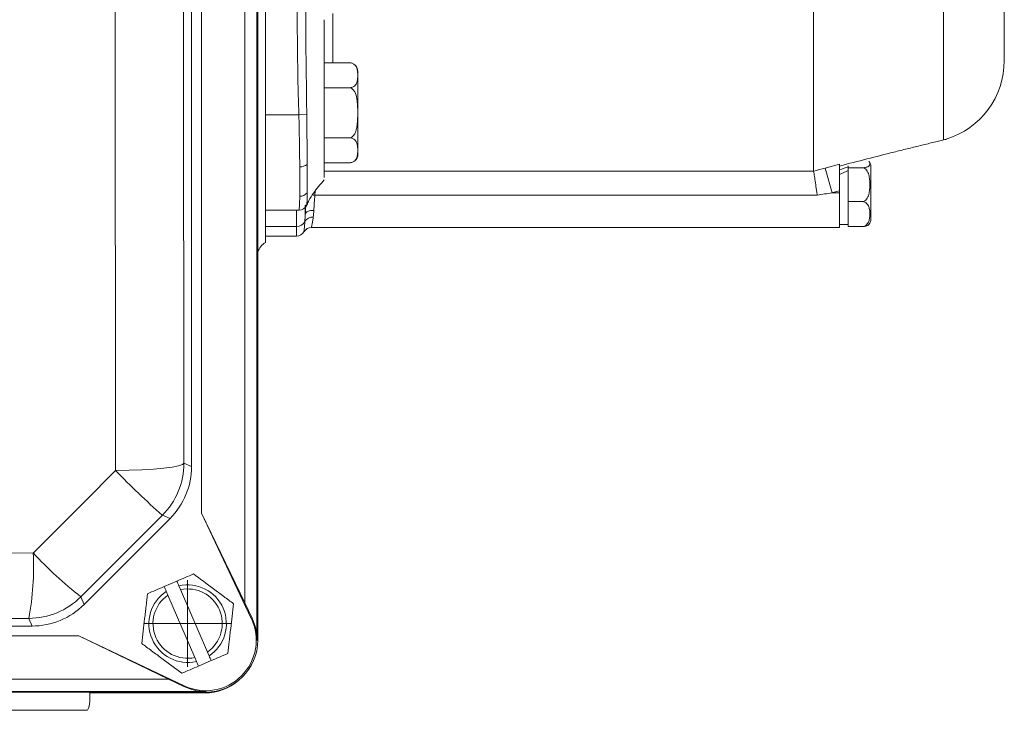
# Model space of a CAD drawing. Header units: millimetres. Extents: x 143 to 824, y 74 to 819.
# Tile 8 of 26: x 302 to 416, y 74 to 154. Entities that reach past the tile are written whole.
import ezdxf

# ---------------------------------------------------------------- set-up
doc = ezdxf.new("R2010")
doc.units = ezdxf.units.MM

# ---------------------------------------------------------------- blocks, each defined once
blk = doc.blocks.new('SW_CENTERMARKSYMBOL_30')
at = {"color": 0, "linetype": 'Continuous', "lineweight": 0}
for p, q in [((0, 2.5), (0, 5)), ((0, 0), (0, 2.5)), ((-2.5, 0), (-5, 0)), ((0, 0), (-2.5, 0)), ((0, 0), (0, -2.5)), ((0, 0), (2.5, 0)), ((2.5, 0), (5, 0)), ((0, -2.5), (0, -5))]:
    blk.add_line(p, q, dxfattribs=at)

msp = doc.modelspace()

# ---------------------------------------------------------------- linework, layer by layer
at = {"color": 7, "linetype": 'Continuous', "lineweight": 15}
for p, q in [((329.36, 260.58), (329.36, 82.58)), ((329.45, 82.58), (329.45, 260.58)), ((329.45, 260.58), (329.45, 82.58)), ((327.95, 256.27), (327.95, 86.89)), ((322.95, 245.94), (322.95, 97.22)), ((321.82, 102.63), (321.82, 240.52)), ((330.36, 128.48), (330.36, 231.93)), ((415.61, 149.46), (415.61, 210.95)), ((408.61, 140.3), (408.61, 179.29)), ((393.61, 136.7), (393.61, 173.64)), ((337.11, 154.17), (337.11, 148.51)), ((337.11, 149.21), (340.01, 149.21)), ((341.01, 143.43), (341.01, 148.21)), ((337.11, 146.32), (340.01, 146.32)), ((337.11, 146.15), (337.11, 145.54)), ((334.2, 143.2), (330.36, 143.2)), ((335.11, 143.22), (334.2, 143.2)), ((341.01, 138.66), (341.01, 143.43)), ((337.11, 140.55), (340.01, 140.55)), ((337.11, 137.66), (340.01, 137.66)), ((394.95, 137.06), (396.61, 137.52)), ((394.95, 137.06), (395.74, 134.2)), ((397.61, 137.09), (397.61, 137.33)), ((397.61, 136.14), (397.61, 137.09)), ((397.61, 137.09), (399.21, 137.09)), ((400.21, 131.16), (400.21, 137.25)), ((397.61, 134.14), (397.61, 136.14)), ((396.61, 134.2), (395.74, 134.2)), ((396.61, 134.2), (396.61, 134.44)), ((396.61, 130.2), (396.61, 134.2)), ((397.61, 133.19), (397.61, 134.14)), ((394.02, 133.93), (336.05, 133.93)), ((397.61, 133.19), (399.21, 133.19)), ((397.61, 132.49), (397.61, 133.19)), ((334.2, 132.2), (330.36, 132.2)), ((334.19, 132.2), (334.2, 132.2)), ((397.61, 131.01), (397.61, 132.49)), ((397.61, 130.31), (397.61, 131.01)), ((333.93, 130.32), (330.36, 130.32)), ((335.65, 130.2), (396.61, 130.2)), ((396.61, 130.55), (397.61, 130.55)), ((397.61, 130.31), (399.21, 130.31)), ((330.36, 129.2), (333.92, 129.2)), ((320.93, 103), (321.82, 102.63)), ((309.41, 86.7), (319.33, 96.62)), ((319.33, 96.62), (318.44, 96.99)), ((322.95, 97.22), (328.71, 85.08)), ((327.95, 86.89), (322.95, 97.22)), ((318.65, 88.77), (320.12, 89.4)), ((320.55, 88.41), (320.36, 88.85)), ((309.04, 87.59), (309.41, 86.7)), ((318.89, 88.22), (319.08, 87.77)), ((319.08, 87.77), (322.18, 80.58)), ((323.65, 81.21), (320.55, 88.41)), ((328.79, 85.11), (327.95, 86.89)), ((220.51, 84.21), (303.4, 84.21)), ((303.4, 84.21), (303.03, 85.1)), ((328.71, 85.08), (328.79, 85.11)), ((308.81, 83.08), (215.09, 83.08)), ((320.95, 77.32), (308.81, 83.08)), ((308.81, 83.08), (319.14, 78.08)), ((329.36, 82.58), (329.45, 82.58)), ((323.84, 80.76), (323.65, 81.21)), ((322.18, 80.58), (322.37, 80.13)), ((324.08, 80.22), (322.61, 79.58)), ((319.14, 78.08), (204.76, 78.08)), ((319.14, 78.08), (320.92, 77.24)), ((320.95, 77.32), (320.92, 77.24)), ((323.45, 76.67), (200.45, 76.67)), ((200.45, 76.58), (323.45, 76.58)), ((323.45, 76.58), (200.45, 76.58)), ((310.06, 76.5), (323.36, 76.5)), ((310.06, 75.49), (310.06, 76.5)), ((323.45, 76.67), (323.45, 76.58)), ((309.78, 74.49), (208.95, 74.49))]:
    msp.add_line(p, q, dxfattribs=at)
at = {"color": 8, "linetype": 'Continuous', "lineweight": 15}
for p, q in [((338.11, 154.9), (338.11, 149.21)), ((337.11, 136.69), (393.61, 136.69)), ((336.07, 134.4), (336.05, 133.93))]:
    msp.add_line(p, q, dxfattribs=at)
at = {"color": 7, "linetype": 'Continuous', "lineweight": 15, "flags": 128}
for points in [[(313.05, 102.16), (313.03, 119.48), (313.01, 136.83), (313, 154.2), (313, 171.58), (313, 188.96), (313.01, 206.33), (313.03, 223.68), (313.05, 241)], [(320.93, 240.15), (320.91, 223.05), (320.89, 205.91), (320.88, 188.75), (320.88, 171.58), (320.88, 154.41), (320.89, 137.25), (320.91, 120.11), (320.93, 103)], [(396.61, 134.44), (395.82, 134.23), (395.74, 134.2)], [(334.93, 131.73), (334.96, 131.82), (335.03, 131.91), (335.12, 131.99), (335.25, 132.06), (335.4, 132.11), (335.56, 132.15), (335.74, 132.17), (335.93, 132.17)], [(313.05, 102.16), (314.6, 102.19), (316.08, 102.24), (317.43, 102.33), (318.61, 102.43), (319.58, 102.56), (320.31, 102.7), (320.76, 102.85), (320.93, 103)], [(303.53, 92.64), (304.72, 93.83), (305.91, 95.02), (307.1, 96.21), (308.29, 97.4), (309.48, 98.59), (310.67, 99.78), (311.86, 100.97), (313.05, 102.16)], [(318.44, 96.99), (317.26, 95.82), (316.09, 94.64), (314.91, 93.46), (313.74, 92.29), (312.56, 91.11), (311.39, 89.94), (310.21, 88.76), (309.04, 87.59)], [(220.37, 92.64), (230.76, 92.65), (241.15, 92.65), (251.55, 92.65), (261.95, 92.66), (272.35, 92.65), (282.75, 92.65), (293.15, 92.65), (303.53, 92.64)], [(303.03, 85.1), (292.77, 85.1), (282.5, 85.11), (272.23, 85.11), (261.95, 85.11), (251.68, 85.11), (241.4, 85.11), (231.14, 85.1), (220.87, 85.1)]]:
    msp.add_lwpolyline(points, dxfattribs=at)
at = {"color": 8, "linetype": 'Continuous', "lineweight": 15, "flags": 128}
msp.add_lwpolyline([(335.75, 133.95), (335.86, 133.94), (336.05, 133.93)], dxfattribs=at)
at = {"color": 7, "linetype": 'Continuous', "lineweight": 15}
for centre, radius, start, end in [((340.01, 148.21), 1, 69.7629, 96.8568), ((340.01, 148.21), 1, 0, 53.9734), ((406.11, 149.46), 9.5, 287.154, 0), ((340.01, 138.66), 1, 310.5547, 0), ((399.21, 137.25), 1, 0, 36.3822), ((334.35, 138.54), 1.34, 267.9545, 306.7607), ((334.33, 134.84), 1.04, 268.2768, 322.2007), ((334.2, 133.2), 1, 270.0026, 335.6532), ((333.98, 131.3), 0.987, 267.0302, 336.9132), ((335.72, 130.43), 0.955, 81.8987, 149.7111), ((399.21, 131.16), 1, 323.7332, 0), ((333.92, 130.2), 1, 270.0005, 329.9995), ((335.65, 129.2), 1, 89.9996, 150.0002), ((312.43, 103), 8.5, 315.0044, 359.9956), ((384.08, 170.86), 98.82, 224.0425, 228.3723), ((271.93, 90.97), 31.65, 349.3123, 3.0259), ((339.1, 125.88), 48.68, 223.0597, 231.8615), ((321.36, 84.49), 4.47, 303.6216, 103.0228), ((303.03, 93.6), 8.5, 270.0044, 314.9956), ((321.36, 84.49), 4.47, 123.6216, 283.0228), ((321.36, 84.49), 4, 124.8592, 281.7852), ((321.36, 84.49), 4, 304.8592, 101.7852), ((323.45, 82.58), 5.83, 244.6063, 25.3937), ((323.45, 82.58), 5.91, 0, 25.3937), ((323.45, 82.58), 6, 270, 0), ((323.45, 82.58), 6, 270, 0), ((323.36, 82.49), 5.99, 270, 310.7189), ((323.45, 82.58), 5.91, 244.6063, 270)]:
    msp.add_arc(centre, radius, start, end, dxfattribs=at)
for centre, major_axis, ratio, start_param, end_param in [((396.51, 134.2), (6.24, 2.94), 0.345951, 1.234141, 1.393209), ((397.71, 134.2), (6.24, 2.94), 0.345951, 1.424846, 1.583913), ((331.36, 126.74), (-1.42, 1.42), 0.998783, 6.015093, 6.754131), ((313.32, 102.63), (7.85, -3.25), 0.999894, 5.890524, 6.675847), ((303.4, 92.71), (3.25, -7.85), 0.999894, 5.890524, 6.675847), ((308.03, 75.49), (2.03, 0), 0.984808, 5.759587, 6.283185)]:
    msp.add_ellipse(centre, major_axis=major_axis, ratio=ratio, start_param=start_param, end_param=end_param, dxfattribs=at)
for points, knots in [([(334.2, 143.2), (334.2, 143.52), (334.18, 143.83), (334.16, 144.46), (334.15, 144.78), (334.12, 145.73), (334.1, 146.36), (334.07, 148.25), (334.05, 149.51), (334.01, 153.3), (333.99, 155.82), (333.95, 163.39), (333.94, 168.44), (333.93, 173.48)], [0, 0, 0, 0, 0.03125, 0.03125, 0.0625, 0.0625, 0.125, 0.125, 0.25, 0.25, 0.5, 0.5, 1, 1, 1, 1]), ([(334.93, 173.58), (334.94, 168.61), (334.95, 163.64), (334.98, 156.19), (334.99, 153.7), (335.02, 149.97), (335.04, 148.73), (335.07, 146.25), (335.09, 145), (335.1, 143.76)], [0, 0, 0, 0, 0.5, 0.5, 0.75, 0.75, 0.875, 0.875, 1, 1, 1, 1]), ([(340.01, 149.21), (340.15, 149.21), (340.29, 149.18), (340.5, 149.09), (340.58, 149.03), (340.71, 148.91), (340.76, 148.84), (340.84, 148.71), (340.87, 148.65), (340.93, 148.44), (340.96, 148.31), (340.98, 148.04), (340.99, 147.9), (340.99, 147.63), (340.98, 147.49), (340.96, 147.22), (340.93, 147.08), (340.86, 146.88), (340.83, 146.81), (340.76, 146.68), (340.71, 146.62), (340.58, 146.5), (340.49, 146.44), (340.28, 146.35), (340.15, 146.32), (340.01, 146.32)], [0, 0, 0, 0, 0.0625, 0.0625, 0.125, 0.125, 0.1875, 0.1875, 0.25, 0.25, 0.375, 0.375, 0.5, 0.5, 0.625, 0.625, 0.75, 0.75, 0.8125, 0.8125, 0.875, 0.875, 0.9375, 0.9375, 1, 1, 1, 1]), ([(337.11, 148.51), (337.11, 148.44), (337.11, 148.3), (337.11, 148.09), (337.11, 147.86), (337.11, 147.64), (337.11, 147.4), (337.11, 147.17), (337.11, 146.92), (337.11, 146.67), (337.11, 146.41), (337.11, 146.23), (337.11, 146.15)], [0, 0, 0, 0, 0.100884, 0.20118, 0.301034, 0.400591, 0.5, 0.599409, 0.698966, 0.79882, 0.899116, 1, 1, 1, 1]), ([(337.11, 145.54), (337.11, 145.45), (337.11, 145.26), (337.11, 144.99), (337.11, 144.71), (337.11, 144.43), (337.11, 144.15), (337.11, 143.87), (337.11, 143.59), (337.11, 143.31), (337.11, 143.03), (337.11, 142.75), (337.11, 142.46), (337.11, 142.18), (337.11, 141.9), (337.11, 141.62), (337.11, 141.43), (337.11, 141.34)], [0, 0, 0, 0, 0.068146, 0.135665, 0.202647, 0.269187, 0.335382, 0.401329, 0.467126, 0.532874, 0.598671, 0.664618, 0.730813, 0.797353, 0.864335, 0.931854, 1, 1, 1, 1]), ([(340.01, 146.32), (340.15, 146.32), (340.29, 146.26), (340.5, 146.08), (340.58, 145.96), (340.77, 145.6), (340.84, 145.33), (340.94, 144.79), (340.96, 144.52), (340.98, 143.98), (340.99, 143.7), (340.99, 143.16), (340.98, 142.89), (340.96, 142.34), (340.93, 142.07), (340.87, 141.67), (340.84, 141.54), (340.76, 141.27), (340.71, 141.14), (340.58, 140.9), (340.5, 140.79), (340.29, 140.61), (340.15, 140.55), (340.01, 140.55)], [0, 0, 0, 0, 0.0625, 0.0625, 0.125, 0.125, 0.25, 0.25, 0.375, 0.375, 0.5, 0.5, 0.625, 0.625, 0.75, 0.75, 0.8125, 0.8125, 0.875, 0.875, 0.9375, 0.9375, 1, 1, 1, 1]), ([(334.3, 137.2), (334.3, 137.65), (334.29, 138.11), (334.28, 139.07), (334.27, 139.57), (334.24, 141.1), (334.22, 142.14), (334.2, 143.2)], [0, 0, 0, 0, 0.25, 0.25, 0.5, 0.5, 1, 1, 1, 1]), ([(335.1, 143.76), (335.1, 143.76), (335.1, 143.76), (335.1, 143.76), (335.11, 143.58), (335.11, 143.4), (335.11, 143.22)], [-0.00000006, -0.00000006, -0.00000006, -0.00000006, 0, 0, 0, 0.000543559, 0.000543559, 0.000543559, 0.000543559]), ([(335.11, 143.22), (335.12, 142.21), (335.13, 141.21), (335.14, 139.74), (335.14, 139.26), (335.15, 138.34), (335.15, 137.9), (335.15, 137.47)], [0, 0, 0, 0, 0.5, 0.5, 0.75, 0.75, 1, 1, 1, 1]), ([(337.11, 141.34), (337.11, 141.24), (337.11, 141.06), (337.11, 140.78), (337.11, 140.51), (337.11, 140.25), (337.11, 139.99), (337.11, 139.74), (337.11, 139.49), (337.11, 139.25), (337.11, 139.01), (337.11, 138.78), (337.11, 138.56), (337.11, 138.34), (337.11, 138.12), (337.11, 137.84), (337.11, 137.51), (337.11, 137.16), (337.11, 136.84), (337.11, 136.56), (337.11, 136.31), (337.11, 136.11), (337.11, 136), (337.11, 135.95)], [0, 0, 0, 0, 0.036397, 0.072483, 0.108308, 0.143921, 0.179377, 0.214725, 0.250021, 0.285317, 0.320665, 0.35612, 0.391734, 0.427559, 0.463645, 0.500042, 0.572484, 0.643889, 0.714669, 0.785247, 0.856049, 0.927496, 1, 1, 1, 1]), ([(340.01, 140.55), (340.15, 140.55), (340.29, 140.52), (340.5, 140.43), (340.58, 140.37), (340.71, 140.25), (340.76, 140.18), (340.84, 140.05), (340.87, 139.99), (340.93, 139.78), (340.96, 139.65), (340.98, 139.38), (340.99, 139.24), (340.99, 138.97), (340.98, 138.83), (340.96, 138.56), (340.93, 138.42), (340.86, 138.22), (340.83, 138.15), (340.76, 138.02), (340.71, 137.96), (340.58, 137.84), (340.49, 137.78), (340.28, 137.69), (340.15, 137.66), (340.01, 137.66)], [0, 0, 0, 0, 0.0625, 0.0625, 0.125, 0.125, 0.1875, 0.1875, 0.25, 0.25, 0.375, 0.375, 0.5, 0.5, 0.625, 0.625, 0.75, 0.75, 0.8125, 0.8125, 0.875, 0.875, 0.9375, 0.9375, 1, 1, 1, 1]), ([(396.61, 137.29), (397.67, 137.57), (398.72, 137.84), (400.81, 138.37), (401.84, 138.64), (403.38, 139.02), (403.89, 139.15), (404.9, 139.4), (405.4, 139.52), (406.15, 139.7), (406.39, 139.76), (406.88, 139.88), (407.12, 139.94), (407.59, 140.06), (407.82, 140.11), (408.25, 140.22), (408.45, 140.27), (408.61, 140.3)], [0, 0, 0, 0, 0.25, 0.25, 0.5, 0.5, 0.625, 0.625, 0.75, 0.75, 0.8125, 0.8125, 0.875, 0.875, 0.9375, 0.9375, 1, 1, 1, 1]), ([(408.61, 140.3), (408.71, 140.33), (408.88, 140.37), (408.9, 140.38), (408.91, 140.38)], [0, 0, 0, 0, 0.521842, 1, 1, 1, 1]), ([(396.61, 137.52), (396.61, 137.5), (396.61, 137.45), (396.61, 137.33), (396.61, 137.25), (396.61, 137.07), (396.61, 136.97), (396.61, 136.73), (396.61, 136.6), (396.61, 136.32), (396.61, 136.17), (396.61, 135.85), (396.61, 135.69), (396.61, 135.34), (396.61, 135.17), (396.61, 134.81), (396.61, 134.63), (396.61, 134.44)], [0, 0, 0, 0, 0.125, 0.125, 0.25, 0.25, 0.375, 0.375, 0.5, 0.5, 0.625, 0.625, 0.75, 0.75, 0.875, 0.875, 1, 1, 1, 1]), ([(399.99, 137.82), (400.04, 137.75), (400.16, 137.58), (400.08, 137.37), (399.86, 137.21), (399.69, 137.15), (399.5, 137.11), (399.34, 137.09), (399.25, 137.09), (399.21, 137.09)], [0, 0, 0, 0, 0.24443, 0.640413, 0.744259, 0.848718, 0.914657, 0.97087, 1, 1, 1, 1]), ([(334.3, 133.8), (334.31, 134.23), (334.32, 134.73), (334.32, 135.87), (334.31, 136.51), (334.3, 137.2)], [0, 0, 0, 0, 0.5, 0.5, 1, 1, 1, 1]), ([(335.15, 137.47), (335.16, 136.79), (335.16, 136.17), (335.16, 135.08), (335.16, 134.61), (335.15, 134.2)], [0, 0, 0, 0, 0.5, 0.5, 1, 1, 1, 1]), ([(393.61, 136.69), (393.62, 136.64), (393.64, 136.53), (393.69, 136.21), (393.72, 136.01), (393.79, 135.5), (393.84, 135.22), (393.9, 134.75), (393.92, 134.59), (393.97, 134.27), (393.99, 134.1), (394.02, 133.93)], [0, 0, 0, 0, 0.25, 0.25, 0.5, 0.5, 0.75, 0.75, 0.875, 0.875, 1, 1, 1, 1]), ([(399.21, 137.09), (399.32, 137.09), (399.42, 137.06), (399.59, 136.95), (399.66, 136.88), (399.84, 136.65), (399.92, 136.47), (400.02, 136.1), (400.06, 135.91), (400.09, 135.53), (400.1, 135.33), (400.1, 134.95), (400.09, 134.76), (400.06, 134.37), (400.02, 134.19), (399.92, 133.81), (399.84, 133.63), (399.66, 133.4), (399.59, 133.33), (399.42, 133.22), (399.32, 133.19), (399.21, 133.19)], [0, 0, 0, 0, 0.0625, 0.0625, 0.125, 0.125, 0.25, 0.25, 0.375, 0.375, 0.5, 0.5, 0.625, 0.625, 0.75, 0.75, 0.875, 0.875, 0.9375, 0.9375, 1, 1, 1, 1]), ([(335.14, 132.82), (335.21, 132.99), (335.41, 133.43), (336.04, 134.45), (336.69, 135.2), (337.11, 135.7)], [0, 0, 0, 0, 0.161241, 0.443586, 1, 1, 1, 1]), ([(335.15, 134.2), (335.15, 133.96), (335.15, 133.75), (335.14, 133.38), (335.14, 133.23), (335.13, 132.99), (335.13, 132.91), (335.12, 132.8), (335.12, 132.78), (335.11, 132.79)], [0, 0, 0, 0, 0.25, 0.25, 0.5, 0.5, 0.75, 0.75, 1, 1, 1, 1]), ([(334.2, 132.2), (334.22, 132.2), (334.24, 132.34), (334.26, 132.74), (334.27, 132.91), (334.29, 133.31), (334.3, 133.54), (334.3, 133.8)], [0, 0, 0, 0, 0.5, 0.5, 0.75, 0.75, 1, 1, 1, 1]), ([(336.05, 133.93), (336.02, 133.62), (336, 133.32), (335.96, 132.73), (335.95, 132.44), (335.93, 132.17)], [0, 0, 0, 0, 0.5, 0.5, 1, 1, 1, 1]), ([(399.21, 133.19), (399.32, 133.19), (399.42, 133.17), (399.59, 133.09), (399.66, 133.04), (399.84, 132.87), (399.92, 132.73), (400.02, 132.46), (400.06, 132.32), (400.1, 132.03), (400.1, 131.89), (400.1, 131.6), (400.09, 131.46), (400.05, 131.18), (400.02, 131.04), (399.92, 130.76), (399.84, 130.63), (399.66, 130.46), (399.59, 130.41), (399.41, 130.33), (399.31, 130.31), (399.21, 130.31)], [0, 0, 0, 0, 0.0625, 0.0625, 0.125, 0.125, 0.25, 0.25, 0.375, 0.375, 0.5, 0.5, 0.625, 0.625, 0.75, 0.75, 0.875, 0.875, 0.9375, 0.9375, 1, 1, 1, 1]), ([(333.93, 130.32), (333.94, 130.72), (333.94, 131.13), (333.94, 131.53), (333.94, 131.76), (333.94, 131.98), (333.94, 132.2), (333.94, 132.2), (333.94, 132.2), (333.94, 132.2)], [0, 0, 0, 0, 0.002246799, 0.002246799, 0.002246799, 0.003485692, 0.003485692, 0.003485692, 0.003485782, 0.003485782, 0.003485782, 0.003485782]), ([(334.93, 131.73), (334.94, 131.91), (334.96, 132.25), (334.98, 132.63), (334.99, 132.8)], [0, 0, 0, 0, 0.551621, 1, 1, 1, 1]), ([(334.78, 129.7), (334.78, 129.7), (334.79, 129.73), (334.8, 129.83), (334.81, 129.91), (334.83, 130.12), (334.84, 130.25), (334.87, 130.55), (334.88, 130.72), (334.89, 130.92)], [0, 0, 0, 0, 0.25, 0.25, 0.5, 0.5, 0.75, 0.75, 1, 1, 1, 1]), ([(335.85, 131.38), (335.83, 131.19), (335.8, 131.02), (335.76, 130.73), (335.73, 130.61), (335.69, 130.41), (335.68, 130.33), (335.66, 130.23), (335.65, 130.2), (335.65, 130.2)], [0, 0, 0, 0, 0.25, 0.25, 0.5, 0.5, 0.75, 0.75, 1, 1, 1, 1]), ([(333.92, 129.2), (333.92, 129.2), (333.92, 129.3), (333.92, 129.58), (333.93, 129.7), (333.93, 129.98), (333.93, 130.14), (333.93, 130.32)], [0, 0, 0, 0, 0.5, 0.5, 0.75, 0.75, 1, 1, 1, 1]), ([(399.21, 130.31), (399.27, 130.31), (399.39, 130.31), (399.58, 130.34), (399.78, 130.4), (399.96, 130.48), (399.98, 130.56), (399.99, 130.59)], [0, 0, 0, 0, 0.118581, 0.236803, 0.422995, 0.730279, 1, 1, 1, 1]), ([(322.04, 90.23), (321.72, 90.09), (321.4, 89.95), (320.76, 89.68), (320.44, 89.54), (320.12, 89.4)], [0, 0, 0, 0, 0.5, 0.5, 1, 1, 1, 1]), ([(322.04, 90.23), (322.79, 89.66), (323.56, 89.09), (324.54, 88.36), (324.74, 88.21), (325.13, 87.92), (325.33, 87.77), (325.91, 87.34), (326.29, 87.06), (326.67, 86.78)], [0, 0, 0, 0, 0.5, 0.5, 0.625, 0.625, 0.75, 0.75, 1, 1, 1, 1]), ([(316.06, 82.21), (316.17, 83.14), (316.28, 84.09), (316.43, 85.31), (316.45, 85.56), (316.51, 86.04), (316.54, 86.28), (316.62, 87), (316.68, 87.47), (316.73, 87.94)], [0, 0, 0, 0, 0.5, 0.5, 0.625, 0.625, 0.75, 0.75, 1, 1, 1, 1]), ([(326.67, 86.78), (326.56, 85.84), (326.45, 84.89), (326.3, 83.67), (326.27, 83.43), (326.22, 82.94), (326.19, 82.7), (326.11, 81.98), (326.05, 81.51), (325.99, 81.04)], [0, 0, 0, 0, 0.5, 0.5, 0.625, 0.625, 0.75, 0.75, 1, 1, 1, 1]), ([(320.69, 78.76), (319.94, 79.32), (319.17, 79.89), (318.19, 80.62), (317.99, 80.77), (317.6, 81.06), (317.4, 81.21), (316.82, 81.64), (316.44, 81.92), (316.06, 82.21)], [0, 0, 0, 0, 0.5, 0.5, 0.625, 0.625, 0.75, 0.75, 1, 1, 1, 1]), ([(325.99, 81.04), (325.68, 80.91), (325.36, 80.77), (324.72, 80.49), (324.4, 80.36), (324.08, 80.22)], [0, 0, 0, 0, 0.5, 0.5, 1, 1, 1, 1])]:
    msp.add_open_spline(points, degree=3, knots=knots, dxfattribs=at)
for points in [[(393.61, 136.7), (394.06, 136.82), (394.51, 136.94), (394.95, 137.06)], [(393.61, 136.69), (393.61, 136.69), (393.61, 136.69), (393.61, 136.7)], [(395.74, 134.2), (395.17, 134.11), (394.59, 134.02), (394.02, 133.93)], [(335.93, 132.17), (335.92, 131.88), (335.88, 131.62), (335.85, 131.38)], [(334.89, 130.92), (334.91, 131.17), (334.93, 131.44), (334.93, 131.73)], [(318.65, 88.77), (317.99, 88.48), (317.36, 88.21), (316.73, 87.94)], [(318.65, 88.77), (318.73, 88.58), (318.81, 88.4), (318.89, 88.22)], [(320.36, 88.85), (320.28, 89.03), (320.2, 89.22), (320.12, 89.4)], [(324.08, 80.22), (324, 80.4), (323.92, 80.58), (323.84, 80.76)], [(322.61, 79.58), (321.95, 79.3), (321.32, 79.03), (320.69, 78.76)], [(322.37, 80.13), (322.45, 79.95), (322.53, 79.77), (322.61, 79.58)]]:
    msp.add_open_spline(points, degree=3, dxfattribs=at)
at = {"color": 8, "linetype": 'Continuous', "lineweight": 15}
msp.add_open_spline([(334.94, 132.79), (334.94, 132.63), (334.94, 132.28), (334.94, 131.92), (334.93, 131.73)], degree=3, knots=[0, 0, 0, 0, 0.454012, 1, 1, 1, 1], dxfattribs=at)

# ---------------------------------------------------------------- block references
at = {"color": 7, "linetype": 'Continuous', "lineweight": 0}
msp.add_blockref('SW_CENTERMARKSYMBOL_30', (321.36, 84.49), dxfattribs=at)

doc.saveas('drawing.dxf')
